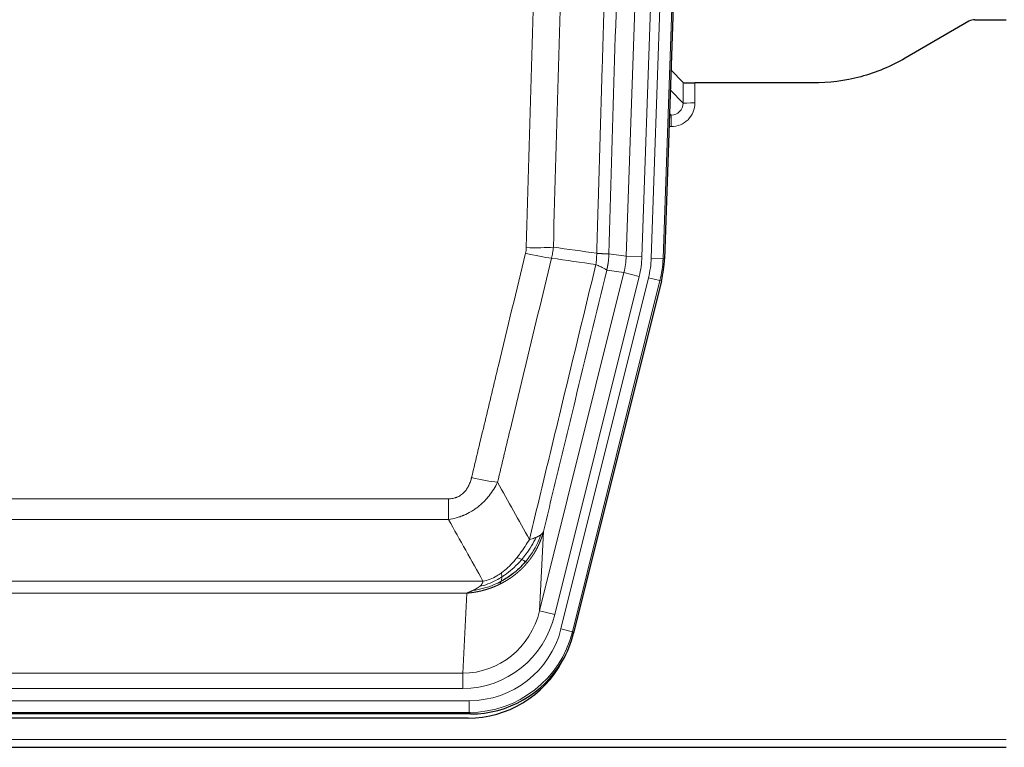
# Model space of a CAD drawing. Header units: inches. Extents: x 0 to 17820, y -10 to 12600.
# Tile 23 of 256: x 4530 to 4779, y 3547 to 3731. Entities that reach past the tile are written whole.
import ezdxf

# ---------------------------------------------------------------- set-up
doc = ezdxf.new("R2010")
doc.units = ezdxf.units.IN
doc.layers.add('1', color=7, linetype='Continuous', true_color=0xffffff)

msp = doc.modelspace()

# ---------------------------------------------------------------- linework, layer by layer
at = {"layer": '1', "color": 110, "linetype": 'Continuous', "lineweight": 13}
for p, q in [((4683.531, 3670.95), (4696.597, 4045.121)), ((4700.589, 4044.982), (4687.523, 3670.811)), ((4689.87, 3670.481), (4702.981, 4045.924)), ((4705.975, 4045.819), (4692.864, 3670.376)), ((4697.943, 3709.695), (4697.932, 3714.926)), ((4700.931, 3714.825), (4700.941, 3709.777)), ((4694.729, 3713.023), (4697.943, 3709.695)), ((4694.507, 3706.688), (4694.95, 3706.688)), ((4694.95, 3706.688), (4694.523, 3707.13)), ((4694.95, 3706.688), (4694.95, 3703.768)), ((4694.95, 3703.768), (4694.406, 3703.768)), ((4679.154, 3671.565), (4683.531, 3670.95)), ((4683.531, 3670.95), (4687.523, 3670.811)), ((4692.864, 3670.376), (4689.87, 3670.481)), ((4692.864, 3670.376), (4693.238, 3670.324)), ((4682.95, 3666.815), (4678.598, 3667.427)), ((4661.598, 3581.178), (4682.95, 3666.815)), ((4665.474, 3580.211), (4686.826, 3665.849)), ((4666.999, 3576.584), (4689.173, 3665.519)), ((4682.95, 3666.815), (4686.826, 3665.849)), ((4692.08, 3664.794), (4689.173, 3665.519)), ((4692.08, 3664.794), (4669.906, 3575.86)), ((4692.453, 3664.742), (4692.08, 3664.794)), ((4433.162, 3609.532), (4638.505, 3609.532)), ((4638.505, 3604.291), (4638.505, 3609.532)), ((4638.505, 3604.291), (4433.162, 3604.291)), ((4662.555, 3601.233), (4661.598, 3581.178)), ((4424.431, 3588.672), (4647.236, 3588.672)), ((4643.123, 3585.642), (4428.544, 3585.642)), ((4642.155, 3565.363), (4643.123, 3585.642)), ((4665.474, 3580.211), (4661.598, 3581.178)), ((4669.906, 3575.86), (4666.999, 3576.584)), ((4669.906, 3575.86), (4670.199, 3575.485)), ((4429.512, 3565.363), (4642.155, 3565.363)), ((4642.155, 3561.499), (4642.155, 3565.363)), ((4642.155, 3561.499), (4429.512, 3561.499)), ((4427.923, 3558.415), (4643.744, 3558.415)), ((4643.744, 3555.42), (4643.744, 3558.415)), ((4643.744, 3555.42), (4427.923, 3555.42)), ((4644.037, 3555.045), (4643.744, 3555.42)), ((4291.834, 3548.559), (4779.834, 3548.559))]:
    msp.add_line(p, q, dxfattribs=at)
at = {"layer": '1', "color": 2, "linetype": 'Continuous', "lineweight": 25}
for p, q in [((4706.356, 4045.969), (4693.238, 3670.324)), ((4770.377, 3730.437), (4754.213, 3721.095)), ((4771.876, 3730.839), (4779.834, 3730.839)), ((4697.932, 3714.926), (4694.905, 3718.061)), ((4730.834, 3714.825), (4700.931, 3714.825)), ((4692.453, 3664.742), (4670.199, 3575.485)), ((4644.037, 3555.045), (4427.63, 3555.045)), ((4643.445, 3554.002), (4428.222, 3554.002)), ((4291.834, 3546.612), (4779.834, 3546.612))]:
    msp.add_line(p, q, dxfattribs=at)
for centre, major_axis, ratio, start_param, end_param in [((4771.879, 3727.835), (0.923, -2.86), 0.9982885, 2.8298327, 3.3530369), ((4700.93, 3714.93), (3, 0), 0.0349646, 3.1753451, 4.712515), ((4666.217, 3671.275, 0), (-26.774, 3.763), 0.9986144, 3.0370169, 3.2461684), ((4643.979, 3582.082, 0), (-16.66, 21.323), 0.9977958, 3.5187977, 3.8037475), ((4643.419, 3581.018), (-16.639, 21.297), 0.9990195, 2.4788434, 3.5628372), ((4643.979, 3582.082, 0), (-16.66, 21.323), 0.9977958, 2.4794378, 3.5187977)]:
    msp.add_ellipse(centre, major_axis=major_axis, ratio=ratio, start_param=start_param, end_param=end_param, dxfattribs=at)
at = {"layer": '1', "color": 110, "linetype": 'Continuous', "lineweight": 13}
for centre, major_axis, ratio, start_param, end_param in [((4694.938, 3709.777), (3.237, -5.067), 0.9977321, 5.7157535, 7.2865499), ((4700.941, 3709.699), (-3, -0.006), 0.0261769, 4.7123351, 6.249505), ((4694.938, 3709.699), (1.726, -2.474), 0.9943829, 5.6754356, 7.2462319), ((4658.2, 3674.27), (-9.996, 0.288), 0.1133347, 1.5740649, 2.3314742), ((4658.013, 3672.864), (-9.719, 2.353), 0.1107863, 1.5976112, 2.3432486), ((4663.505, 3671.657), (19.844, -2.789), 0.9980617, 6.1786096, 6.387761), ((4663.505, 3671.657), (23.799, -3.345), 0.9986144, 6.1786096, 6.387761), ((4665.852, 3671.327, 0), (-23.799, 3.345), 0.9986144, 3.0370169, 3.2461684), ((4665.852, 3671.327), (26.766, -3.762), 0.9989218, 6.1786096, 6.387761), ((4644.352, 3616.289), (9.722, -2.342), 0.1329353, 4.744395, 5.4873531), ((4642.235, 3586.346), (-1.001, -20.961), 0.9530564, 0.0460885, 1.3674009), ((4642.235, 3586.346, 0), (-1.185, -24.82), 0.9658521, 0.0460885, 1.3674009), ((4643.692, 3582.448, 0), (-14.809, 18.954), 0.9977958, 2.4794378, 3.8037475), ((4643.692, 3582.448), (16.651, -21.313), 0.9982842, 5.6210305, 6.9453401)]:
    msp.add_ellipse(centre, major_axis=major_axis, ratio=ratio, start_param=start_param, end_param=end_param, dxfattribs=at)
for points, knots in [([(4676.065, 3671.696), (4676.121, 3673.629), (4676.177, 3675.563), (4676.289, 3679.43), (4676.457, 3685.232), (4676.853, 3698.773), (4677.196, 3710.385), (4677.889, 3733.618), (4678.83, 3764.618), (4680.288, 3811.182), (4681.292, 3842.268), (4681.866, 3859.766), (4681.93, 3861.711), (4682.058, 3865.6), (4682.251, 3871.433), (4682.702, 3885.046), (4683.094, 3896.717), (4683.422, 3906.443), (4683.488, 3908.389), (4683.62, 3912.28), (4683.818, 3918.116), (4684.283, 3931.733), (4684.686, 3943.404), (4685.498, 3966.744), (4686.595, 3997.863), (4687.723, 4028.975), (4688.294, 4044.53)], [0, 0, 0, 0, 0.015625, 0.015625, 0.03125, 0.0625, 0.125, 0.125, 0.25, 0.375, 0.5, 0.5, 0.515625, 0.515625, 0.53125, 0.5625, 0.625, 0.625, 0.640625, 0.640625, 0.65625, 0.6875, 0.75, 0.75, 0.875, 1, 1, 1, 1]), ([(4691.349, 4043.054), (4690.78, 4027.555), (4689.655, 3996.554), (4688.561, 3965.547), (4687.752, 3942.29), (4687.35, 3930.66), (4686.886, 3917.092), (4686.688, 3911.277), (4686.557, 3907.4), (4686.491, 3905.462), (4686.163, 3895.77), (4685.773, 3884.142), (4685.323, 3870.577), (4685.131, 3864.765), (4685.003, 3860.89), (4684.94, 3858.952), (4684.367, 3841.517), (4683.366, 3810.544), (4681.911, 3764.149), (4680.505, 3717.819), (4679.599, 3686.976), (4679.154, 3671.565)], [0, 0, 0, 0, 0.125, 0.25, 0.25, 0.3125, 0.34375, 0.359375, 0.359375, 0.375, 0.375, 0.4375, 0.46875, 0.484375, 0.484375, 0.5, 0.5, 0.625, 0.75, 0.875, 1, 1, 1, 1]), ([(4658.2, 3673.136), (4658.638, 3688.374), (4659.528, 3718.874), (4660.449, 3749.422), (4661.151, 3772.351), (4661.387, 3779.996), (4661.863, 3795.294), (4662.103, 3802.946), (4662.828, 3825.91), (4663.319, 3841.226), (4663.943, 3860.38), (4664.068, 3864.211), (4664.319, 3871.872), (4664.698, 3883.365), (4665.08, 3894.857), (4665.851, 3917.842), (4666.893, 3948.489), (4668.501, 3994.461), (4669.602, 4025.11), (4670.159, 4040.434)], [0, 0, 0, 0, 0.125, 0.25, 0.25, 0.3125, 0.3125, 0.375, 0.375, 0.5, 0.5, 0.53125, 0.53125, 0.5625, 0.625, 0.625, 0.75, 0.875, 1, 1, 1, 1]), ([(4677.042, 4040.091), (4676.484, 4024.785), (4675.382, 3994.175), (4673.772, 3948.26), (4672.729, 3917.651), (4671.957, 3894.695), (4671.574, 3883.217), (4671.195, 3871.739), (4670.943, 3864.087), (4670.818, 3860.261), (4670.194, 3841.131), (4669.702, 3825.834), (4668.976, 3802.898), (4668.735, 3795.256), (4668.259, 3779.978), (4668.023, 3772.341), (4667.32, 3749.441), (4666.398, 3718.932), (4665.506, 3688.47), (4665.068, 3673.251)], [0, 0, 0, 0, 0.125, 0.25, 0.375, 0.375, 0.4375, 0.46875, 0.46875, 0.5, 0.5, 0.625, 0.625, 0.6875, 0.6875, 0.75, 0.75, 0.875, 1, 1, 1, 1]), ([(4658.2, 3673.136), (4658.194, 3672.898), (4658.175, 3672.661), (4658.112, 3672.19), (4658.069, 3671.957), (4658.013, 3671.725)], [0, 0, 0, 0, 0.5, 0.5, 1, 1, 1, 1]), ([(4644.352, 3614.923), (4645.486, 3619.65), (4646.621, 3624.379), (4648.894, 3633.841), (4650.031, 3638.573), (4653.446, 3652.774), (4655.728, 3662.246), (4658.013, 3671.725)], [0, 0, 0, 0, 0.25, 0.25, 0.5, 0.5, 1, 1, 1, 1]), ([(4664.609, 3670.451), (4662.321, 3660.986), (4660.037, 3651.526), (4656.618, 3637.345), (4655.479, 3632.619), (4653.204, 3623.171), (4652.067, 3618.449), (4650.932, 3613.728)], [0, 0, 0, 0, 0.5, 0.5, 0.75, 0.75, 1, 1, 1, 1]), ([(4676.065, 3671.696), (4676.044, 3671.218), (4676.028, 3670.743), (4675.97, 3669.797), (4675.928, 3669.328), (4675.853, 3668.862)], [0, 0, 0, 0, 0.5, 0.5, 1, 1, 1, 1]), ([(4676.065, 3671.696), (4676.078, 3671.695), (4676.103, 3671.693), (4676.141, 3671.69), (4676.179, 3671.686), (4676.217, 3671.683), (4676.255, 3671.68), (4676.294, 3671.677), (4676.332, 3671.674), (4676.371, 3671.671), (4676.41, 3671.668), (4676.449, 3671.665), (4676.487, 3671.662), (4676.526, 3671.659), (4676.565, 3671.656), (4676.604, 3671.653), (4676.644, 3671.651), (4676.683, 3671.648), (4676.722, 3671.645), (4676.761, 3671.642), (4676.8, 3671.64), (4676.84, 3671.637), (4676.879, 3671.634), (4676.918, 3671.632), (4676.957, 3671.629), (4676.996, 3671.627), (4677.036, 3671.624), (4677.075, 3671.622), (4677.114, 3671.619), (4677.153, 3671.617), (4677.192, 3671.615), (4677.231, 3671.612), (4677.269, 3671.61), (4677.308, 3671.608), (4677.347, 3671.606), (4677.385, 3671.603), (4677.423, 3671.601), (4677.462, 3671.599), (4677.5, 3671.597), (4677.538, 3671.595), (4677.576, 3671.593), (4677.613, 3671.592), (4677.651, 3671.59), (4677.688, 3671.588), (4677.725, 3671.586), (4677.762, 3671.585), (4677.799, 3671.583), (4677.835, 3671.581), (4677.871, 3671.58), (4677.907, 3671.578), (4677.943, 3671.577), (4677.979, 3671.575), (4678.014, 3671.574), (4678.049, 3671.573), (4678.083, 3671.572), (4678.117, 3671.57), (4678.151, 3671.569), (4678.185, 3671.568), (4678.218, 3671.567), (4678.253, 3671.566), (4678.29, 3671.565), (4678.329, 3671.564), (4678.366, 3671.563), (4678.403, 3671.562), (4678.439, 3671.561), (4678.474, 3671.56), (4678.508, 3671.56), (4678.542, 3671.559), (4678.574, 3671.558), (4678.606, 3671.558), (4678.637, 3671.557), (4678.667, 3671.557), (4678.696, 3671.557), (4678.724, 3671.556), (4678.752, 3671.556), (4678.778, 3671.556), (4678.804, 3671.556), (4678.829, 3671.556), (4678.853, 3671.556), (4678.876, 3671.556), (4678.899, 3671.556), (4678.92, 3671.556), (4678.94, 3671.556), (4678.96, 3671.556), (4678.979, 3671.556), (4678.997, 3671.557), (4679.014, 3671.557), (4679.03, 3671.557), (4679.045, 3671.558), (4679.06, 3671.558), (4679.073, 3671.559), (4679.086, 3671.559), (4679.097, 3671.56), (4679.108, 3671.561), (4679.118, 3671.561), (4679.127, 3671.562), (4679.135, 3671.563), (4679.143, 3671.564), (4679.149, 3671.564), (4679.153, 3671.565), (4679.154, 3671.565)], [0, 0, 0, 0, 0.0069372, 0.0139334, 0.0209887, 0.028103, 0.0352764, 0.0425088, 0.0498003, 0.0571509, 0.0645605, 0.0720292, 0.0795569, 0.0871437, 0.0947896, 0.1024945, 0.1102584, 0.1180815, 0.1259636, 0.1339048, 0.141905, 0.1499643, 0.1580827, 0.1662601, 0.1744966, 0.1827922, 0.1911468, 0.1995605, 0.2080333, 0.2165651, 0.225156, 0.233806, 0.2425151, 0.2512832, 0.2601104, 0.2689967, 0.277942, 0.2869465, 0.29601, 0.3051325, 0.3143142, 0.3235549, 0.3328547, 0.3422136, 0.3516315, 0.3611085, 0.3706446, 0.3802398, 0.3898941, 0.3996074, 0.4093798, 0.4192113, 0.4291019, 0.4390515, 0.4490602, 0.459128, 0.4692549, 0.4794409, 0.4896859, 0.4999901, 0.5124905, 0.524991, 0.5374914, 0.5499918, 0.5624922, 0.5749926, 0.587493, 0.5999934, 0.6124937, 0.6249941, 0.6374944, 0.6499948, 0.6624951, 0.6749954, 0.6874957, 0.699996, 0.7124963, 0.7249966, 0.7374968, 0.7499971, 0.7624973, 0.7749976, 0.7874978, 0.799998, 0.8124982, 0.8249984, 0.8374986, 0.8499988, 0.8624989, 0.8749991, 0.8874992, 0.8999993, 0.9124995, 0.9249996, 0.9374997, 0.9499998, 0.9624998, 0.9749999, 0.9875, 1, 1, 1, 1]), ([(4679.154, 3671.565), (4679.154, 3671.552), (4679.152, 3671.505), (4679.149, 3671.403), (4679.142, 3671.237), (4679.131, 3671.007), (4679.112, 3670.714), (4679.083, 3670.358), (4679.041, 3669.939), (4678.997, 3669.58), (4678.959, 3669.304), (4678.934, 3669.133), (4678.907, 3668.967), (4678.881, 3668.804), (4678.853, 3668.647), (4678.825, 3668.493), (4678.797, 3668.345), (4678.769, 3668.201), (4678.74, 3668.061), (4678.712, 3667.925), (4678.683, 3667.795), (4678.655, 3667.668), (4678.627, 3667.546), (4678.607, 3667.466), (4678.598, 3667.427)], [0, 0, 0, 0, 0.0092499, 0.0337179, 0.073404, 0.128308, 0.1984299, 0.2837694, 0.3843264, 0.5001005, 0.5424888, 0.5838484, 0.6241794, 0.6634821, 0.7017567, 0.7390032, 0.7752221, 0.8104134, 0.8445775, 0.8777146, 0.909825, 0.9409091, 0.9709673, 1, 1, 1, 1]), ([(4658.999, 3599.219), (4660.397, 3605.013), (4661.796, 3610.81), (4664.599, 3622.408), (4666.001, 3628.21), (4670.215, 3645.621), (4673.031, 3657.237), (4675.853, 3668.862)], [0, 0, 0, 0, 0.25, 0.25, 0.5, 0.5, 1, 1, 1, 1]), ([(4678.598, 3667.427), (4675.912, 3656.379), (4673.233, 3645.338), (4669.222, 3628.789), (4667.886, 3623.275), (4665.219, 3612.251), (4663.886, 3606.741), (4662.555, 3601.233)], [0, 0, 0, 0, 0.5, 0.5, 0.75, 0.75, 1, 1, 1, 1]), ([(4675.853, 3668.862), (4676.262, 3668.669), (4676.634, 3668.495), (4677.293, 3668.185), (4677.578, 3668.048), (4678.05, 3667.811), (4678.235, 3667.711), (4678.499, 3667.544), (4678.577, 3667.478), (4678.598, 3667.427)], [0, 0, 0, 0, 0.25, 0.25, 0.5, 0.5, 0.75, 0.75, 1, 1, 1, 1]), ([(4644.352, 3614.923), (4644.331, 3614.835), (4644.309, 3614.748), (4644.263, 3614.573), (4644.238, 3614.487), (4644.163, 3614.228), (4644.109, 3614.057), (4643.991, 3613.719), (4643.927, 3613.552), (4643.791, 3613.222), (4643.717, 3613.059), (4643.56, 3612.738), (4643.476, 3612.58), (4643.341, 3612.346), (4643.294, 3612.269), (4643.198, 3612.116), (4643.148, 3612.04), (4642.994, 3611.816), (4642.886, 3611.672), (4642.658, 3611.393), (4642.538, 3611.259), (4642.349, 3611.066), (4642.252, 3610.971), (4642.151, 3610.88), (4642.083, 3610.82), (4642.048, 3610.79), (4641.874, 3610.644), (4641.729, 3610.535), (4641.282, 3610.233), (4640.965, 3610.064), (4640.545, 3609.894), (4640.46, 3609.862), (4640.287, 3609.803), (4640.2, 3609.776), (4639.939, 3609.7), (4639.763, 3609.66), (4639.408, 3609.595), (4639.229, 3609.571), (4638.869, 3609.54), (4638.687, 3609.532), (4638.505, 3609.532)], [0, 0, 0, 0, 0.03125, 0.03125, 0.0625, 0.0625, 0.125, 0.125, 0.1875, 0.1875, 0.25, 0.25, 0.3125, 0.3125, 0.34375, 0.34375, 0.375, 0.375, 0.4375, 0.4375, 0.5, 0.5, 0.53125, 0.546875, 0.546875, 0.5625, 0.5625, 0.625, 0.625, 0.75, 0.75, 0.78125, 0.78125, 0.8125, 0.8125, 0.875, 0.875, 0.9375, 0.9375, 1, 1, 1, 1]), ([(4650.932, 3613.728), (4650.634, 3613.117), (4650.308, 3612.525), (4649.595, 3611.381), (4649.208, 3610.829), (4648.58, 3610.033), (4648.308, 3609.708), (4648.023, 3609.392), (4647.908, 3609.266), (4647.85, 3609.203), (4647.674, 3609.017), (4647.555, 3608.895), (4646.953, 3608.295), (4646.444, 3607.846), (4645.772, 3607.324), (4645.636, 3607.222), (4645.428, 3607.072), (4645.359, 3607.022), (4645.219, 3606.925), (4645.149, 3606.876), (4644.797, 3606.638), (4644.51, 3606.457), (4643.634, 3605.943), (4643.029, 3605.639), (4642.326, 3605.341), (4642.247, 3605.309), (4642.089, 3605.245), (4642.01, 3605.214), (4641.772, 3605.122), (4641.613, 3605.064), (4641.133, 3604.897), (4640.811, 3604.796), (4639.835, 3604.526), (4639.175, 3604.388), (4638.505, 3604.291)], [0, 0, 0, 0, 0.125, 0.125, 0.25, 0.25, 0.3125, 0.328125, 0.328125, 0.34375, 0.34375, 0.375, 0.375, 0.5, 0.5, 0.53125, 0.53125, 0.546875, 0.546875, 0.5625, 0.5625, 0.625, 0.625, 0.75, 0.75, 0.765625, 0.765625, 0.78125, 0.78125, 0.8125, 0.8125, 0.875, 0.875, 1, 1, 1, 1]), ([(4661.916, 3600.45), (4661.304, 3598.637), (4660.408, 3596.858), (4658.879, 3594.676), (4658.469, 3594.146), (4658.034, 3593.636)], [0, 0, 0, 0, 0.75, 0.75, 1, 1, 1, 1]), ([(4662.555, 3601.233), (4662.55, 3601.21), (4662.538, 3601.164), (4662.52, 3601.096), (4662.501, 3601.028), (4662.483, 3600.96), (4662.464, 3600.892), (4662.446, 3600.825), (4662.427, 3600.758), (4662.408, 3600.692), (4662.388, 3600.625), (4662.369, 3600.559), (4662.349, 3600.494), (4662.329, 3600.428), (4662.31, 3600.363), (4662.289, 3600.298), (4662.269, 3600.234), (4662.249, 3600.169), (4662.228, 3600.106), (4662.208, 3600.042), (4662.187, 3599.978), (4662.166, 3599.915), (4662.145, 3599.853), (4662.124, 3599.79), (4662.102, 3599.728), (4662.081, 3599.666), (4662.059, 3599.604), (4662.037, 3599.543), (4662.016, 3599.482), (4661.994, 3599.421), (4661.971, 3599.361), (4661.949, 3599.301), (4661.927, 3599.241), (4661.904, 3599.181), (4661.882, 3599.122), (4661.859, 3599.063), (4661.837, 3599.004), (4661.814, 3598.946), (4661.791, 3598.888), (4661.768, 3598.83), (4661.745, 3598.773), (4661.721, 3598.715), (4661.698, 3598.658), (4661.675, 3598.602), (4661.651, 3598.545), (4661.628, 3598.489), (4661.604, 3598.434), (4661.58, 3598.378), (4661.557, 3598.323), (4661.533, 3598.268), (4661.509, 3598.213), (4661.485, 3598.159), (4661.461, 3598.105), (4661.437, 3598.051), (4661.412, 3597.998), (4661.388, 3597.945), (4661.364, 3597.892), (4661.34, 3597.839), (4661.315, 3597.787), (4661.291, 3597.735), (4661.266, 3597.683), (4661.242, 3597.631), (4661.217, 3597.58), (4661.192, 3597.529), (4661.168, 3597.479), (4661.143, 3597.428), (4661.118, 3597.378), (4661.093, 3597.328), (4661.069, 3597.279), (4661.044, 3597.23), (4661.019, 3597.181), (4660.994, 3597.132), (4660.969, 3597.084), (4660.944, 3597.036), (4660.919, 3596.988), (4660.894, 3596.94), (4660.869, 3596.893), (4660.844, 3596.846), (4660.819, 3596.799), (4660.794, 3596.753), (4660.769, 3596.707), (4660.744, 3596.661), (4660.719, 3596.615), (4660.694, 3596.57), (4660.669, 3596.524), (4660.644, 3596.48), (4660.618, 3596.435), (4660.593, 3596.391), (4660.568, 3596.347), (4660.543, 3596.303), (4660.518, 3596.26), (4660.493, 3596.216), (4660.468, 3596.173), (4660.443, 3596.131), (4660.418, 3596.088), (4660.393, 3596.046), (4660.368, 3596.004), (4660.343, 3595.963), (4660.318, 3595.921), (4660.293, 3595.88), (4660.269, 3595.839), (4660.244, 3595.799), (4660.219, 3595.759), (4660.194, 3595.718), (4660.169, 3595.679), (4660.145, 3595.639), (4660.12, 3595.6), (4660.095, 3595.561), (4660.071, 3595.522), (4660.046, 3595.484), (4660.022, 3595.445), (4659.997, 3595.407), (4659.973, 3595.37), (4659.948, 3595.332), (4659.924, 3595.295), (4659.9, 3595.258), (4659.875, 3595.221), (4659.851, 3595.185), (4659.827, 3595.148), (4659.803, 3595.112), (4659.779, 3595.077), (4659.755, 3595.041), (4659.731, 3595.006), (4659.707, 3594.971), (4659.683, 3594.936), (4659.66, 3594.902), (4659.636, 3594.868), (4659.612, 3594.834), (4659.589, 3594.8), (4659.565, 3594.766), (4659.542, 3594.733), (4659.519, 3594.7), (4659.495, 3594.667), (4659.472, 3594.635), (4659.449, 3594.602), (4659.426, 3594.57), (4659.403, 3594.538), (4659.38, 3594.507), (4659.357, 3594.475), (4659.335, 3594.444), (4659.312, 3594.413), (4659.29, 3594.383), (4659.267, 3594.352), (4659.245, 3594.322), (4659.222, 3594.292), (4659.2, 3594.262), (4659.178, 3594.233), (4659.156, 3594.203), (4659.134, 3594.174), (4659.112, 3594.146), (4659.091, 3594.117), (4659.069, 3594.089), (4659.047, 3594.06), (4659.026, 3594.033), (4659.004, 3594.005), (4658.983, 3593.977), (4658.962, 3593.95), (4658.941, 3593.923), (4658.92, 3593.896), (4658.899, 3593.87), (4658.878, 3593.843), (4658.858, 3593.817), (4658.837, 3593.791), (4658.817, 3593.766), (4658.796, 3593.74), (4658.776, 3593.715), (4658.756, 3593.69), (4658.736, 3593.665), (4658.716, 3593.641), (4658.697, 3593.616), (4658.677, 3593.592), (4658.657, 3593.568), (4658.638, 3593.544), (4658.619, 3593.521), (4658.599, 3593.497), (4658.58, 3593.474), (4658.561, 3593.451), (4658.543, 3593.429), (4658.53, 3593.414), (4658.524, 3593.406)], [0, 0, 0, 0, 0.0080212, 0.0160154, 0.0239827, 0.0319231, 0.0398365, 0.0477229, 0.0555824, 0.0634149, 0.0712205, 0.0789992, 0.0867509, 0.0944756, 0.1021734, 0.1098443, 0.1174881, 0.1251051, 0.1326951, 0.1402581, 0.1477942, 0.1553034, 0.1627856, 0.1702408, 0.1776691, 0.1850704, 0.1924448, 0.1997923, 0.2071128, 0.2144063, 0.2216729, 0.2289126, 0.2361253, 0.243311, 0.2504698, 0.2576016, 0.2647065, 0.2717845, 0.2788355, 0.2858595, 0.2928566, 0.2998268, 0.30677, 0.3136862, 0.3205755, 0.3274379, 0.3342733, 0.3410817, 0.3478632, 0.3546178, 0.3613454, 0.3680461, 0.3747198, 0.3813665, 0.3879863, 0.3945792, 0.4011451, 0.4076841, 0.4141961, 0.4206811, 0.4271393, 0.4335704, 0.4399746, 0.4463519, 0.4527022, 0.4590256, 0.465322, 0.4715915, 0.477834, 0.4840496, 0.4902382, 0.4963999, 0.5025346, 0.5086424, 0.5147232, 0.5207771, 0.526804, 0.532804, 0.5387771, 0.5447232, 0.5506423, 0.5565345, 0.5623997, 0.568238, 0.5740494, 0.5798338, 0.5855912, 0.5913217, 0.5970253, 0.6027019, 0.6083515, 0.6139742, 0.61957, 0.6251388, 0.6306807, 0.6361956, 0.6416836, 0.6471446, 0.6525787, 0.6579858, 0.663366, 0.6687192, 0.6740455, 0.6793448, 0.6846172, 0.6898627, 0.6950812, 0.7002727, 0.7054373, 0.710575, 0.7156857, 0.7207694, 0.7258262, 0.7308561, 0.735859, 0.740835, 0.745784, 0.7507061, 0.7556012, 0.7604694, 0.7653107, 0.7701249, 0.7749123, 0.7796727, 0.7844061, 0.7891127, 0.7937922, 0.7984448, 0.8030705, 0.8076692, 0.812241, 0.8167858, 0.8213037, 0.8257947, 0.8302587, 0.8346957, 0.8391058, 0.843489, 0.8478452, 0.8521745, 0.8564768, 0.8607522, 0.8650006, 0.8692221, 0.8734166, 0.8775842, 0.8817249, 0.8858386, 0.8899254, 0.8939852, 0.8980181, 0.902024, 0.906003, 0.909955, 0.9138802, 0.9177783, 0.9216495, 0.9254938, 0.9293111, 0.9331015, 0.936865, 0.9406015, 0.944311, 0.9479937, 0.9516493, 0.9552781, 0.9588799, 0.9624547, 0.9660026, 0.9695236, 0.9730176, 0.9764847, 0.9799249, 0.9833381, 0.9867243, 0.9900837, 0.993416, 0.9967215, 1, 1, 1, 1]), ([(4661.916, 3600.45), (4661.878, 3600.42), (4661.837, 3600.39), (4661.669, 3600.27), (4661.53, 3600.184), (4661.227, 3600.016), (4661.063, 3599.934), (4660.828, 3599.83), (4660.767, 3599.804), (4660.706, 3599.778)], [0, 0, 0, 0, 0.125, 0.125, 0.5, 0.5, 0.875, 0.875, 1, 1, 1, 1]), ([(4662.555, 3601.233), (4662.471, 3601.024), (4662.329, 3600.825), (4662.066, 3600.573), (4661.994, 3600.511), (4661.916, 3600.45)], [0, 0, 0, 0, 0.75, 0.75, 1, 1, 1, 1]), ([(4658.999, 3599.219), (4658.306, 3598.079), (4657.54, 3596.89), (4656.413, 3595.36), (4656.122, 3594.982), (4655.824, 3594.612)], [0, 0, 0, 0, 0.75, 0.75, 1, 1, 1, 1]), ([(4660.706, 3599.778), (4660.007, 3598.313), (4659.137, 3596.858), (4657.776, 3595.039), (4657.419, 3594.595), (4657.048, 3594.163)], [0, 0, 0, 0, 0.75, 0.75, 1, 1, 1, 1]), ([(4660.706, 3599.778), (4660.583, 3599.727), (4660.455, 3599.677), (4660.123, 3599.555), (4659.912, 3599.484), (4659.47, 3599.348), (4659.239, 3599.282), (4658.999, 3599.219)], [0, 0, 0, 0, 0.25, 0.25, 0.625, 0.625, 1, 1, 1, 1]), ([(4658.524, 3593.406), (4658.509, 3593.389), (4658.48, 3593.354), (4658.436, 3593.301), (4658.391, 3593.249), (4658.347, 3593.197), (4658.302, 3593.145), (4658.258, 3593.093), (4658.213, 3593.042), (4658.168, 3592.991), (4658.123, 3592.94), (4658.078, 3592.889), (4658.033, 3592.839), (4657.988, 3592.788), (4657.942, 3592.738), (4657.897, 3592.689), (4657.851, 3592.639), (4657.806, 3592.59), (4657.76, 3592.54), (4657.714, 3592.491), (4657.668, 3592.443), (4657.622, 3592.394), (4657.576, 3592.346), (4657.53, 3592.298), (4657.484, 3592.25), (4657.438, 3592.202), (4657.391, 3592.155), (4657.345, 3592.108), (4657.298, 3592.061), (4657.252, 3592.014), (4657.205, 3591.968), (4657.158, 3591.921), (4657.111, 3591.875), (4657.064, 3591.829), (4657.017, 3591.784), (4656.97, 3591.738), (4656.923, 3591.693), (4656.876, 3591.648), (4656.829, 3591.603), (4656.782, 3591.559), (4656.734, 3591.514), (4656.687, 3591.47), (4656.639, 3591.426), (4656.592, 3591.382), (4656.544, 3591.339), (4656.496, 3591.295), (4656.449, 3591.252), (4656.401, 3591.209), (4656.353, 3591.167), (4656.305, 3591.124), (4656.257, 3591.082), (4656.209, 3591.04), (4656.161, 3590.998), (4656.113, 3590.957), (4656.065, 3590.915), (4656.016, 3590.874), (4655.968, 3590.833), (4655.92, 3590.792), (4655.872, 3590.752), (4655.823, 3590.711), (4655.775, 3590.671), (4655.726, 3590.631), (4655.678, 3590.592), (4655.629, 3590.552), (4655.581, 3590.513), (4655.532, 3590.474), (4655.484, 3590.435), (4655.435, 3590.396), (4655.386, 3590.358), (4655.337, 3590.319), (4655.289, 3590.281), (4655.24, 3590.243), (4655.191, 3590.206), (4655.142, 3590.168), (4655.093, 3590.131), (4655.044, 3590.094), (4654.996, 3590.057), (4654.947, 3590.02), (4654.898, 3589.984), (4654.849, 3589.947), (4654.8, 3589.911), (4654.751, 3589.876), (4654.702, 3589.84), (4654.653, 3589.804), (4654.603, 3589.769), (4654.554, 3589.734), (4654.505, 3589.699), (4654.456, 3589.664), (4654.407, 3589.63), (4654.358, 3589.596), (4654.309, 3589.562), (4654.26, 3589.528), (4654.21, 3589.494), (4654.161, 3589.46), (4654.112, 3589.427), (4654.063, 3589.394), (4654.014, 3589.361), (4653.965, 3589.328), (4653.915, 3589.296), (4653.866, 3589.263), (4653.817, 3589.231), (4653.768, 3589.199), (4653.719, 3589.167), (4653.67, 3589.136), (4653.62, 3589.104), (4653.571, 3589.073), (4653.522, 3589.042), (4653.473, 3589.011), (4653.424, 3588.981), (4653.375, 3588.95), (4653.325, 3588.92), (4653.276, 3588.89), (4653.227, 3588.86), (4653.178, 3588.83), (4653.129, 3588.8), (4653.08, 3588.771), (4653.031, 3588.742), (4652.982, 3588.713), (4652.933, 3588.684), (4652.884, 3588.655), (4652.835, 3588.627), (4652.786, 3588.599), (4652.737, 3588.57), (4652.688, 3588.542), (4652.639, 3588.515), (4652.59, 3588.487), (4652.541, 3588.46), (4652.492, 3588.432), (4652.443, 3588.405), (4652.395, 3588.378), (4652.346, 3588.352), (4652.297, 3588.325), (4652.248, 3588.299), (4652.2, 3588.273), (4652.151, 3588.247), (4652.102, 3588.221), (4652.054, 3588.195), (4652.005, 3588.17), (4651.957, 3588.144), (4651.908, 3588.119), (4651.86, 3588.094), (4651.811, 3588.069), (4651.763, 3588.044), (4651.714, 3588.02), (4651.666, 3587.996), (4651.618, 3587.971), (4651.569, 3587.947), (4651.537, 3587.931), (4651.521, 3587.924)], [0, 0, 0, 0, 0.0076941, 0.0153765, 0.0230472, 0.0307061, 0.0383534, 0.045989, 0.0536129, 0.061225, 0.0688255, 0.0764143, 0.0839914, 0.0915567, 0.0991104, 0.1066524, 0.1141827, 0.1217013, 0.1292082, 0.1367034, 0.1441869, 0.1516588, 0.1591189, 0.1665674, 0.1740041, 0.1814292, 0.1888426, 0.1962444, 0.2036344, 0.2110128, 0.2183794, 0.2257344, 0.2330778, 0.2404094, 0.2477294, 0.2550377, 0.2623343, 0.2696193, 0.2768926, 0.2841542, 0.2914041, 0.2986424, 0.305869, 0.313084, 0.3202872, 0.3274789, 0.3346588, 0.3418271, 0.3489838, 0.3561287, 0.3632621, 0.3703837, 0.3774937, 0.3845921, 0.3916788, 0.3987539, 0.4058173, 0.412869, 0.4199092, 0.4269376, 0.4339544, 0.4409596, 0.4479532, 0.454935, 0.4619053, 0.4688639, 0.4758109, 0.4827462, 0.4896699, 0.496582, 0.5034825, 0.5103713, 0.5172485, 0.524114, 0.5309679, 0.5378102, 0.5446409, 0.55146, 0.5582674, 0.5650632, 0.5718474, 0.57862, 0.5853809, 0.5921303, 0.598868, 0.6055941, 0.6123087, 0.6190116, 0.6257029, 0.6323825, 0.6390506, 0.6457071, 0.652352, 0.6589853, 0.665607, 0.672217, 0.6788155, 0.6854024, 0.6919777, 0.6985414, 0.7050935, 0.7116341, 0.718163, 0.7246804, 0.7311862, 0.7376804, 0.744163, 0.750634, 0.7570935, 0.7635413, 0.7699776, 0.7764024, 0.7828155, 0.7892171, 0.7956072, 0.8019856, 0.8083525, 0.8147079, 0.8210516, 0.8273839, 0.8337045, 0.8400136, 0.8463112, 0.8525972, 0.8588716, 0.8651345, 0.8713859, 0.8776257, 0.8838539, 0.8900706, 0.8962758, 0.9024695, 0.9086516, 0.9148221, 0.9209812, 0.9271287, 0.9332646, 0.9393891, 0.945502, 0.9516034, 0.9576933, 0.9637717, 0.9698385, 0.9758938, 0.9819376, 0.9879699, 0.9939907, 1, 1, 1, 1]), ([(4655.824, 3594.612), (4655.674, 3594.427), (4655.523, 3594.244), (4654.908, 3593.521), (4654.429, 3592.999), (4653.435, 3592.018), (4652.92, 3591.558), (4652.213, 3590.999), (4652.034, 3590.864), (4651.854, 3590.734)], [0, 0, 0, 0, 0.125, 0.125, 0.5, 0.5, 0.875, 0.875, 1, 1, 1, 1]), ([(4657.048, 3594.163), (4656.862, 3593.947), (4656.673, 3593.735), (4655.901, 3592.898), (4655.291, 3592.302), (4654.021, 3591.191), (4653.362, 3590.675), (4652.46, 3590.049), (4652.233, 3589.898), (4652.004, 3589.752)], [0, 0, 0, 0, 0.125, 0.125, 0.5, 0.5, 0.875, 0.875, 1, 1, 1, 1]), ([(4657.048, 3594.163), (4656.949, 3594.212), (4656.848, 3594.259), (4656.591, 3594.373), (4656.434, 3594.437), (4656.123, 3594.544), (4655.97, 3594.586), (4655.824, 3594.612)], [0, 0, 0, 0, 0.25, 0.25, 0.625, 0.625, 1, 1, 1, 1]), ([(4658.034, 3593.636), (4658.003, 3593.653), (4657.971, 3593.671), (4657.836, 3593.746), (4657.723, 3593.809), (4657.474, 3593.945), (4657.337, 3594.018), (4657.146, 3594.115), (4657.097, 3594.139), (4657.048, 3594.163)], [0, 0, 0, 0, 0.125, 0.125, 0.5, 0.5, 0.875, 0.875, 1, 1, 1, 1]), ([(4658.524, 3593.406), (4658.452, 3593.419), (4658.353, 3593.464), (4658.152, 3593.571), (4658.095, 3593.602), (4658.034, 3593.636)], [0, 0, 0, 0, 0.75, 0.75, 1, 1, 1, 1]), ([(4651.854, 3590.734), (4651.494, 3590.473), (4651.127, 3590.231), (4649.633, 3589.35), (4648.457, 3588.885), (4647.236, 3588.672)], [0, 0, 0, 0, 0.25, 0.25, 1, 1, 1, 1]), ([(4652.004, 3589.752), (4652.006, 3589.85), (4652.004, 3589.947), (4651.991, 3590.181), (4651.975, 3590.315), (4651.927, 3590.552), (4651.895, 3590.655), (4651.854, 3590.734)], [0, 0, 0, 0, 0.25, 0.25, 0.625, 0.625, 1, 1, 1, 1]), ([(4651.521, 3587.924), (4651.499, 3587.913), (4651.456, 3587.892), (4651.391, 3587.86), (4651.326, 3587.829), (4651.261, 3587.797), (4651.196, 3587.766), (4651.131, 3587.736), (4651.066, 3587.705), (4651.001, 3587.675), (4650.936, 3587.645), (4650.87, 3587.616), (4650.805, 3587.586), (4650.74, 3587.557), (4650.675, 3587.528), (4650.61, 3587.499), (4650.544, 3587.471), (4650.479, 3587.443), (4650.414, 3587.415), (4650.349, 3587.387), (4650.283, 3587.359), (4650.218, 3587.332), (4650.153, 3587.305), (4650.088, 3587.278), (4650.023, 3587.252), (4649.957, 3587.226), (4649.892, 3587.199), (4649.827, 3587.174), (4649.762, 3587.148), (4649.696, 3587.123), (4649.631, 3587.098), (4649.566, 3587.073), (4649.501, 3587.048), (4649.436, 3587.024), (4649.37, 3586.999), (4649.305, 3586.975), (4649.24, 3586.952), (4649.175, 3586.928), (4649.11, 3586.905), (4649.045, 3586.882), (4648.98, 3586.859), (4648.914, 3586.837), (4648.849, 3586.814), (4648.784, 3586.792), (4648.719, 3586.77), (4648.654, 3586.748), (4648.589, 3586.727), (4648.524, 3586.706), (4648.46, 3586.685), (4648.395, 3586.664), (4648.33, 3586.643), (4648.265, 3586.623), (4648.2, 3586.603), (4648.135, 3586.583), (4648.071, 3586.563), (4648.006, 3586.544), (4647.941, 3586.525), (4647.876, 3586.506), (4647.812, 3586.487), (4647.747, 3586.468), (4647.683, 3586.45), (4647.618, 3586.432), (4647.554, 3586.414), (4647.489, 3586.396), (4647.425, 3586.379), (4647.361, 3586.361), (4647.296, 3586.344), (4647.232, 3586.327), (4647.168, 3586.311), (4647.104, 3586.294), (4647.039, 3586.278), (4646.975, 3586.262), (4646.911, 3586.246), (4646.847, 3586.23), (4646.783, 3586.215), (4646.719, 3586.2), (4646.656, 3586.185), (4646.592, 3586.17), (4646.528, 3586.155), (4646.464, 3586.141), (4646.401, 3586.127), (4646.337, 3586.113), (4646.274, 3586.099), (4646.21, 3586.085), (4646.147, 3586.072), (4646.083, 3586.058), (4646.02, 3586.045), (4645.957, 3586.033), (4645.894, 3586.02), (4645.831, 3586.008), (4645.767, 3585.995), (4645.704, 3585.983), (4645.642, 3585.971), (4645.579, 3585.96), (4645.516, 3585.948), (4645.453, 3585.937), (4645.39, 3585.926), (4645.328, 3585.915), (4645.265, 3585.904), (4645.203, 3585.894), (4645.14, 3585.883), (4645.078, 3585.873), (4645.016, 3585.863), (4644.954, 3585.854), (4644.891, 3585.844), (4644.829, 3585.835), (4644.767, 3585.825), (4644.705, 3585.816), (4644.644, 3585.807), (4644.582, 3585.799), (4644.52, 3585.79), (4644.459, 3585.782), (4644.397, 3585.774), (4644.336, 3585.766), (4644.274, 3585.758), (4644.213, 3585.75), (4644.152, 3585.743), (4644.091, 3585.736), (4644.029, 3585.729), (4643.968, 3585.722), (4643.908, 3585.715), (4643.847, 3585.708), (4643.786, 3585.702), (4643.725, 3585.696), (4643.665, 3585.69), (4643.604, 3585.684), (4643.544, 3585.678), (4643.484, 3585.672), (4643.423, 3585.667), (4643.363, 3585.662), (4643.303, 3585.657), (4643.243, 3585.652), (4643.183, 3585.647), (4643.143, 3585.644), (4643.123, 3585.642)], [0, 0, 0, 0, 0.0081592, 0.0163092, 0.0244501, 0.0325819, 0.0407045, 0.0488181, 0.0569225, 0.0650178, 0.0731041, 0.0811812, 0.0892493, 0.0973083, 0.1053581, 0.113399, 0.1214307, 0.1294534, 0.137467, 0.1454716, 0.1534671, 0.1614536, 0.169431, 0.1773994, 0.1853588, 0.1933091, 0.2012504, 0.2091827, 0.217106, 0.2250203, 0.2329256, 0.2408219, 0.2487092, 0.2565875, 0.2644568, 0.2723172, 0.2801686, 0.288011, 0.2958444, 0.303669, 0.3114845, 0.3192911, 0.3270888, 0.3348775, 0.3426574, 0.3504282, 0.3581902, 0.3659433, 0.3736874, 0.3814227, 0.389149, 0.3968665, 0.4045751, 0.4122748, 0.4199656, 0.4276476, 0.4353206, 0.4429849, 0.4506403, 0.4582868, 0.4659245, 0.4735534, 0.4811734, 0.4887846, 0.496387, 0.5039805, 0.5115653, 0.5191413, 0.5267084, 0.5342668, 0.5418164, 0.5493572, 0.5568893, 0.5644125, 0.5719271, 0.5794328, 0.5869298, 0.5944181, 0.6018976, 0.6093684, 0.6168305, 0.6242839, 0.6317285, 0.6391644, 0.6465917, 0.6540102, 0.6614201, 0.6688212, 0.6762137, 0.6835975, 0.6909727, 0.6983392, 0.705697, 0.7130462, 0.7203868, 0.7277187, 0.735042, 0.7423567, 0.7496628, 0.7569603, 0.7642491, 0.7715294, 0.7788011, 0.7860642, 0.7933187, 0.8005646, 0.807802, 0.8150309, 0.8222512, 0.8294629, 0.8366661, 0.8438608, 0.851047, 0.8582246, 0.8653938, 0.8725544, 0.8797065, 0.8868502, 0.8939854, 0.9011121, 0.9082303, 0.9153401, 0.9224414, 0.9295343, 0.9366187, 0.9436947, 0.9507623, 0.9578214, 0.9648722, 0.9719145, 0.9789485, 0.985974, 0.9929912, 1, 1, 1, 1]), ([(4651.836, 3588.636), (4651.258, 3588.326), (4650.67, 3588.045), (4648.296, 3587.039), (4646.467, 3586.557), (4644.694, 3586.334)], [0, 0, 0, 0, 0.25, 0.25, 1, 1, 1, 1]), ([(4652.004, 3589.752), (4651.547, 3589.46), (4651.083, 3589.189), (4649.212, 3588.195), (4647.776, 3587.654), (4646.366, 3587.334)], [0, 0, 0, 0, 0.25, 0.25, 1, 1, 1, 1]), ([(4646.366, 3587.334), (4646.374, 3587.34), (4646.39, 3587.353), (4646.413, 3587.373), (4646.436, 3587.393), (4646.459, 3587.413), (4646.482, 3587.433), (4646.504, 3587.452), (4646.526, 3587.472), (4646.548, 3587.492), (4646.569, 3587.512), (4646.59, 3587.532), (4646.611, 3587.552), (4646.631, 3587.572), (4646.651, 3587.592), (4646.671, 3587.612), (4646.69, 3587.632), (4646.709, 3587.653), (4646.728, 3587.673), (4646.746, 3587.693), (4646.764, 3587.713), (4646.782, 3587.733), (4646.799, 3587.753), (4646.816, 3587.774), (4646.833, 3587.794), (4646.849, 3587.814), (4646.865, 3587.835), (4646.881, 3587.855), (4646.896, 3587.875), (4646.911, 3587.895), (4646.926, 3587.916), (4646.94, 3587.936), (4646.954, 3587.957), (4646.968, 3587.977), (4646.981, 3587.997), (4646.994, 3588.018), (4647.007, 3588.038), (4647.019, 3588.059), (4647.031, 3588.079), (4647.043, 3588.1), (4647.055, 3588.12), (4647.066, 3588.14), (4647.076, 3588.161), (4647.087, 3588.181), (4647.097, 3588.202), (4647.106, 3588.222), (4647.116, 3588.243), (4647.125, 3588.263), (4647.134, 3588.284), (4647.142, 3588.304), (4647.15, 3588.325), (4647.158, 3588.345), (4647.165, 3588.366), (4647.172, 3588.386), (4647.179, 3588.407), (4647.185, 3588.427), (4647.191, 3588.447), (4647.197, 3588.468), (4647.203, 3588.488), (4647.208, 3588.509), (4647.212, 3588.529), (4647.217, 3588.55), (4647.221, 3588.57), (4647.225, 3588.591), (4647.228, 3588.611), (4647.231, 3588.631), (4647.234, 3588.652), (4647.236, 3588.665), (4647.236, 3588.672)], [0, 0, 0, 0, 0.0185022, 0.0368847, 0.0551481, 0.073293, 0.0913199, 0.1092294, 0.1270222, 0.1446988, 0.1622598, 0.1797059, 0.1970378, 0.2142561, 0.2313614, 0.2483544, 0.265236, 0.2820066, 0.2986672, 0.3152184, 0.331661, 0.3479958, 0.3642235, 0.380345, 0.3963611, 0.4122725, 0.4280803, 0.4437851, 0.459388, 0.4748898, 0.4902915, 0.5055939, 0.5207981, 0.535905, 0.5509156, 0.565831, 0.5806521, 0.5953801, 0.6100159, 0.6245607, 0.6390157, 0.6533819, 0.6676604, 0.6818526, 0.6959596, 0.7099825, 0.7239227, 0.7377815, 0.75156, 0.7652597, 0.7788818, 0.7924277, 0.8058989, 0.8192966, 0.8326224, 0.8458776, 0.8590638, 0.8721825, 0.8852351, 0.8982233, 0.9111485, 0.9240124, 0.9368166, 0.9495628, 0.9622525, 0.9748874, 0.9874694, 1, 1, 1, 1]), ([(4651.521, 3587.924), (4651.554, 3587.982), (4651.594, 3588.051), (4651.676, 3588.213), (4651.718, 3588.305), (4651.786, 3588.48), (4651.812, 3588.556), (4651.836, 3588.636)], [0, 0, 0, 0, 0.375, 0.375, 0.75, 0.75, 1, 1, 1, 1]), ([(4651.836, 3588.636), (4651.848, 3588.676), (4651.859, 3588.717), (4651.904, 3588.886), (4651.933, 3589.023), (4651.977, 3589.307), (4651.992, 3589.456), (4652.002, 3589.653), (4652.004, 3589.703), (4652.004, 3589.752)], [0, 0, 0, 0, 0.125, 0.125, 0.5, 0.5, 0.875, 0.875, 1, 1, 1, 1]), ([(4643.123, 3585.642), (4643.129, 3585.645), (4643.139, 3585.649), (4643.156, 3585.656), (4643.172, 3585.663), (4643.189, 3585.67), (4643.207, 3585.678), (4643.225, 3585.685), (4643.243, 3585.693), (4643.261, 3585.701), (4643.281, 3585.709), (4643.3, 3585.717), (4643.32, 3585.725), (4643.34, 3585.734), (4643.361, 3585.743), (4643.381, 3585.751), (4643.403, 3585.76), (4643.425, 3585.769), (4643.447, 3585.779), (4643.469, 3585.788), (4643.492, 3585.798), (4643.516, 3585.808), (4643.539, 3585.817), (4643.564, 3585.828), (4643.588, 3585.838), (4643.613, 3585.849), (4643.638, 3585.859), (4643.664, 3585.87), (4643.69, 3585.881), (4643.717, 3585.893), (4643.743, 3585.904), (4643.771, 3585.916), (4643.798, 3585.928), (4643.827, 3585.94), (4643.855, 3585.952), (4643.884, 3585.964), (4643.913, 3585.977), (4643.943, 3585.99), (4643.973, 3586.003), (4644.003, 3586.017), (4644.034, 3586.03), (4644.065, 3586.044), (4644.097, 3586.058), (4644.129, 3586.072), (4644.161, 3586.087), (4644.194, 3586.102), (4644.227, 3586.116), (4644.261, 3586.132), (4644.295, 3586.147), (4644.329, 3586.163), (4644.364, 3586.179), (4644.399, 3586.195), (4644.435, 3586.211), (4644.47, 3586.228), (4644.507, 3586.245), (4644.544, 3586.262), (4644.581, 3586.28), (4644.618, 3586.297), (4644.656, 3586.315), (4644.682, 3586.328), (4644.694, 3586.334)], [0, 0, 0, 0, 0.0121901, 0.0245516, 0.0370849, 0.0497905, 0.0626689, 0.0757204, 0.0889455, 0.1023447, 0.1159182, 0.1296666, 0.14359, 0.1576889, 0.1719636, 0.1864145, 0.2010418, 0.2158458, 0.2308268, 0.2459852, 0.261321, 0.2768347, 0.2925265, 0.3083966, 0.3244452, 0.3406727, 0.357079, 0.3736646, 0.3904296, 0.4073742, 0.4244986, 0.4418029, 0.4592875, 0.4769523, 0.4947976, 0.5128236, 0.5310305, 0.5494183, 0.5679872, 0.5867374, 0.605669, 0.6247822, 0.644077, 0.6635537, 0.6832123, 0.7030529, 0.7230758, 0.7432809, 0.7636685, 0.7842385, 0.8049912, 0.8259267, 0.8470449, 0.8683461, 0.8898303, 0.9114976, 0.9333482, 0.955382, 0.9775993, 1, 1, 1, 1]), ([(4644.694, 3586.334), (4644.709, 3586.34), (4644.737, 3586.354), (4644.778, 3586.374), (4644.819, 3586.394), (4644.858, 3586.413), (4644.897, 3586.433), (4644.934, 3586.451), (4644.97, 3586.47), (4645.006, 3586.488), (4645.04, 3586.505), (4645.073, 3586.522), (4645.105, 3586.539), (4645.136, 3586.555), (4645.166, 3586.571), (4645.195, 3586.586), (4645.223, 3586.601), (4645.25, 3586.615), (4645.276, 3586.629), (4645.3, 3586.643), (4645.324, 3586.656), (4645.347, 3586.668), (4645.368, 3586.68), (4645.389, 3586.691), (4645.408, 3586.702), (4645.427, 3586.712), (4645.444, 3586.722), (4645.46, 3586.731), (4645.475, 3586.739), (4645.49, 3586.747), (4645.503, 3586.754), (4645.515, 3586.761), (4645.526, 3586.768), (4645.536, 3586.773), (4645.545, 3586.778), (4645.552, 3586.783), (4645.559, 3586.787), (4645.565, 3586.79), (4645.57, 3586.793), (4645.582, 3586.8), (4645.603, 3586.812), (4645.632, 3586.829), (4645.66, 3586.846), (4645.689, 3586.864), (4645.717, 3586.881), (4645.744, 3586.898), (4645.772, 3586.915), (4645.799, 3586.931), (4645.825, 3586.948), (4645.852, 3586.965), (4645.878, 3586.982), (4645.903, 3586.999), (4645.929, 3587.015), (4645.954, 3587.032), (4645.978, 3587.048), (4646.003, 3587.065), (4646.027, 3587.081), (4646.05, 3587.098), (4646.074, 3587.114), (4646.097, 3587.13), (4646.119, 3587.146), (4646.142, 3587.162), (4646.164, 3587.178), (4646.185, 3587.194), (4646.207, 3587.21), (4646.228, 3587.226), (4646.248, 3587.242), (4646.269, 3587.257), (4646.289, 3587.273), (4646.308, 3587.288), (4646.328, 3587.303), (4646.347, 3587.319), (4646.359, 3587.329), (4646.366, 3587.334)], [0, 0, 0, 0, 0.0247661, 0.0489206, 0.0724636, 0.0953949, 0.1177147, 0.1394229, 0.1605195, 0.1810045, 0.2008779, 0.2201398, 0.23879, 0.2568287, 0.2742558, 0.2910713, 0.3072753, 0.3228676, 0.3378484, 0.3522176, 0.3659752, 0.3791212, 0.3916556, 0.4035785, 0.4148897, 0.4255894, 0.4356775, 0.445154, 0.454019, 0.4622723, 0.4699141, 0.4769443, 0.4833629, 0.48917, 0.4943654, 0.4989493, 0.5029216, 0.5062824, 0.5090316, 0.5111692, 0.5284651, 0.5456049, 0.5625886, 0.5794163, 0.5960881, 0.612604, 0.6289642, 0.6451687, 0.6612176, 0.6771111, 0.6928491, 0.7084319, 0.7238594, 0.7391318, 0.7542492, 0.7692118, 0.7840195, 0.7986726, 0.8131712, 0.8275153, 0.8417051, 0.8557408, 0.8696224, 0.8833501, 0.8969241, 0.9103445, 0.9236114, 0.936725, 0.9496856, 0.9624932, 0.975148, 0.9876502, 1, 1, 1, 1])]:
    msp.add_open_spline(points, degree=3, knots=knots, dxfattribs=at)
at = {"layer": '1', "color": 2, "linetype": 'Continuous', "lineweight": 25}
for points, knots in [([(4754.213, 3721.095), (4750.68, 3719.053), (4746.878, 3717.476), (4738.995, 3715.362), (4734.914, 3714.825), (4730.834, 3714.825)], [0, 0, 0, 0, 0.5, 0.5, 1, 1, 1, 1]), ([(4658.034, 3593.636), (4657.816, 3593.381), (4657.593, 3593.131), (4656.674, 3592.151), (4655.933, 3591.463), (4654.368, 3590.204), (4653.545, 3589.631), (4652.411, 3588.953), (4652.125, 3588.791), (4651.836, 3588.636)], [0, 0, 0, 0, 0.125, 0.125, 0.5, 0.5, 0.875, 0.875, 1, 1, 1, 1])]:
    msp.add_open_spline(points, degree=3, knots=knots, dxfattribs=at)
at = {"layer": '1', "color": 110, "linetype": 'Continuous', "lineweight": 13}
for points in [[(4665.068, 3673.251), (4665.027, 3672.777), (4664.91, 3671.837), (4664.722, 3670.911), (4664.609, 3670.451)], [(4665.068, 3673.251), (4668.734, 3672.735), (4672.4, 3672.216), (4676.065, 3671.696)], [(4675.853, 3668.862), (4672.106, 3669.394), (4668.358, 3669.923), (4664.609, 3670.451)], [(4650.932, 3613.728), (4653.636, 3608.896), (4656.325, 3604.06), (4658.999, 3599.219)], [(4647.236, 3588.672), (4644.343, 3593.884), (4641.433, 3599.09), (4638.505, 3604.291)]]:
    msp.add_open_spline(points, degree=3, dxfattribs=at)

doc.saveas('drawing.dxf')
